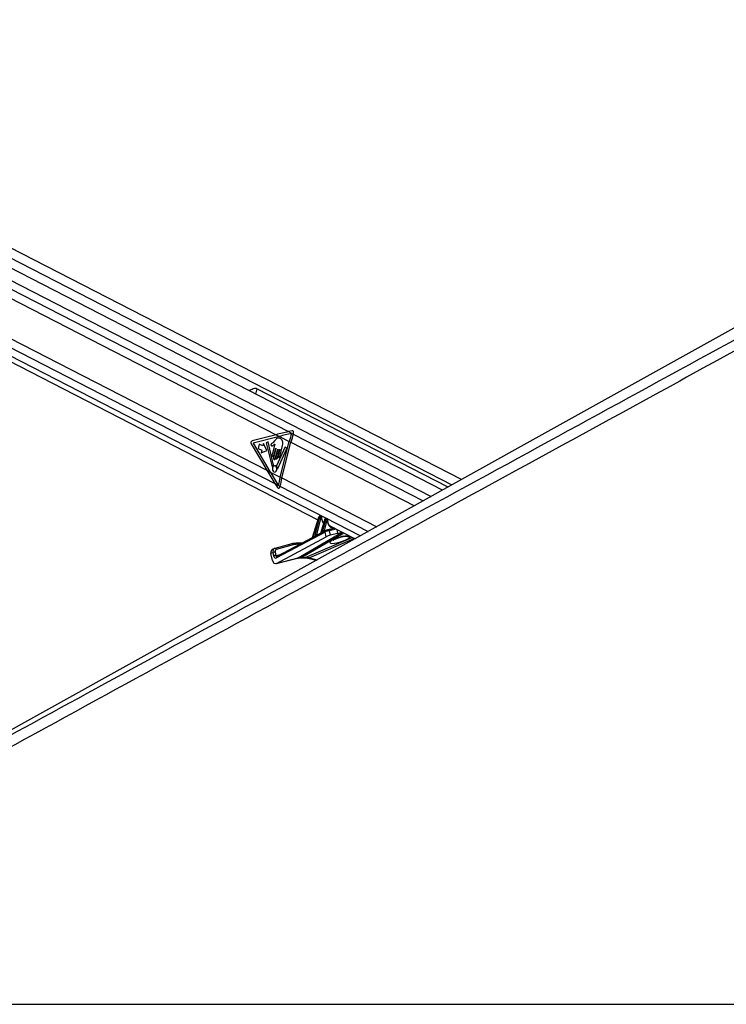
# Paper-space layout 'Surface Plate' of a CAD drawing. Header units: millimetres. Extents: x 2658 to 18042, y 1128 to 16227.
# Tile 53 of 64: x 13551 to 14461, y 5901 to 7168. Entities that reach past the tile are written whole.
import ezdxf

# ---------------------------------------------------------------- set-up
doc = ezdxf.new("R2010")
doc.units = ezdxf.units.MM

psp = doc.layouts.new('Surface Plate')

# ---------------------------------------------------------------- linework, layer by layer
at = {"color": 7, "linetype": 'Continuous', "lineweight": 25, "ltscale": 2}
for p, q in [((14095.66, 6562.18), (12917.46, 7167.67)), ((14120.08, 6575.74), (12968.26, 7167.67)), ((12889.99, 7061.29), (13935.1, 6524.2)), ((13150.06, 7009.47), (13881.46, 6633.6)), ((13143.39, 6960.95), (13869.52, 6587.79)), ((14102.95, 6566.23), (13856.63, 6692.82)), ((13881.46, 6633.6), (13850.41, 6625.7)), ((13885.75, 6631.4), (13851.79, 6622.75)), ((13881.46, 6633.6), (13885.75, 6631.4)), ((13885.75, 6631.4), (13898.36, 6624.92)), ((13902.04, 6638.73), (13897.19, 6637.54)), ((13897.19, 6637.54), (13903.49, 6634.3)), ((13903.49, 6634.3), (13903.86, 6635.5)), ((13849.4, 6621.74), (13869.52, 6587.79)), ((13851.79, 6622.75), (13873.83, 6585.57)), ((13859.66, 6621.6), (13858.22, 6616)), ((13858.22, 6616), (13863.08, 6613.5)), ((13864.52, 6619.1), (13859.66, 6621.6)), ((13865.32, 6622.2), (13864.52, 6619.1)), ((13869.41, 6613.42), (13865.32, 6622.2)), ((13871.2, 6624.4), (13868.69, 6623.17)), ((13868.69, 6623.17), (13876.16, 6592.45)), ((13878.18, 6594.46), (13871.2, 6624.4)), ((13879.56, 6621.24), (13876.16, 6607.98)), ((13879.74, 6626.31), (13876.98, 6623.28)), ((13881.14, 6616.1), (13878, 6603.85)), ((13878.44, 6606.81), (13880.86, 6616.24)), ((13880.27, 6602.68), (13883.42, 6614.93)), ((13883.7, 6614.78), (13881.02, 6604.35)), ((13892.89, 6618.05), (13881.79, 6593.68)), ((13883.01, 6603.32), (13885.9, 6614.56)), ((13883.46, 6590.21), (13895.19, 6615.95)), ((13886.18, 6614.42), (13884.07, 6606.19)), ((13886.06, 6605.17), (13889.84, 6619.85)), ((13886.57, 6579.03), (13898.36, 6624.92)), ((13888.73, 6577.92), (13900.52, 6623.81)), ((13895.19, 6615.95), (13892.89, 6618.05)), ((13898.36, 6624.92), (13900.52, 6623.81)), ((13863.08, 6613.5), (13862.29, 6610.4)), ((13862.29, 6610.4), (13869.41, 6613.42)), ((13869.52, 6587.79), (13873.83, 6585.57)), ((13873.83, 6585.57), (13886.57, 6579.03)), ((13886.57, 6579.03), (13888.73, 6577.92)), ((13879.92, 6570.71), (13883.22, 6565.44)), ((13879.92, 6570.71), (13886.31, 6567.43)), ((13886.05, 6566.17), (13886.31, 6567.43)), ((13936, 6527.09), (13927.82, 6500.88)), ((13936.25, 6526.82), (13928.18, 6500.94)), ((13931.32, 6502.72), (13937.33, 6526.27)), ((13938.7, 6525.93), (13933.25, 6504.59)), ((13937.33, 6526.27), (13936.25, 6526.82)), ((13938.06, 6528.24), (13937.43, 6528.24)), ((13937.67, 6528.18), (13938.73, 6527.64)), ((13938.3, 6528.18), (13937.67, 6528.18)), ((13939.35, 6527.64), (13938.3, 6528.18)), ((13939.68, 6527.56), (13938.62, 6528.1)), ((13938.73, 6527.64), (13939.35, 6527.64)), ((13939.78, 6526.39), (13939.16, 6526.39)), ((13945.79, 6526), (13945.51, 6526)), ((13945.75, 6525.94), (13946.72, 6525.44)), ((13946.03, 6525.94), (13945.75, 6525.94)), ((13947, 6525.44), (13946.03, 6525.94)), ((13947.33, 6525.36), (13946.35, 6525.86)), ((13944.07, 6524.85), (13938.39, 6506.64)), ((13944.33, 6524.58), (13938.81, 6506.9)), ((13941.29, 6508.26), (13945.32, 6524.07)), ((13946.69, 6523.73), (13943.14, 6509.81)), ((13945.32, 6524.07), (13944.33, 6524.58)), ((13946.72, 6525.44), (13947, 6525.44)), ((13947.43, 6524.19), (13947.15, 6524.19)), ((13956.38, 6513.27), (13947.97, 6511.16)), ((13950.55, 6516.26), (13982.98, 6499.6)), ((13944.35, 6508.26), (13881.98, 6474.97)), ((13882.02, 6468.05), (13945.67, 6502.04)), ((13927.81, 6500.85), (13882.48, 6476.64)), ((13938.23, 6506.41), (13933.33, 6503.8)), ((13944.85, 6509.94), (13942.81, 6508.86)), ((13945.67, 6502.04), (13944.35, 6508.26)), ((13944.85, 6509.94), (13945.05, 6510.02)), ((13947.97, 6511.16), (13947.72, 6511.07)), ((13949.79, 6509.88), (13951.02, 6504.13)), ((13960.91, 6506.6), (13951.02, 6504.13)), ((13901.5, 6493.16), (13879.83, 6487.28)), ((13903.36, 6491.89), (13881.68, 6486.01)), ((13914.73, 6493.87), (13906.9, 6493.87)), ((13877.49, 6481.9), (13874.82, 6480.58)), ((13876.68, 6471.83), (13874.82, 6480.58)), ((13879.14, 6487.02), (13876.47, 6485.7)), ((13878.43, 6477.48), (13877.49, 6481.9)), ((13879.63, 6487.2), (13879.83, 6487.28)), ((13880.26, 6482.47), (13881.2, 6478.05)), ((13882.02, 6468.05), (13909.87, 6475.02)), ((13882.48, 6476.64), (13882.46, 6476.63)), ((13913.25, 6475.22), (13917.59, 6475.22)), ((13914.65, 6475.55), (13918.99, 6475.55)), ((13881.27, 6467.76), (13909.11, 6474.72)), ((13922.22, 6474.69), (13933.59, 6472.16)), ((12933.18, 5900.55), (15473.08, 5900.55))]:
    psp.add_line(p, q, dxfattribs=at)
at = {"color": 8, "linetype": 'Continuous', "lineweight": 25, "ltscale": 2}
for p, q in [((12956.41, 7160.57), (14107.74, 6568.89)), ((12909.78, 7156.08), (14081.13, 6554.11)), ((12910.26, 7144.73), (13897.19, 6637.54)), ((12901.48, 7073.54), (13879.92, 6570.71)), ((12895.59, 7065.98), (13990.05, 6503.52)), ((13856.63, 6692.82), (13854.86, 6685.93)), ((13903.49, 6634.3), (14070.74, 6548.34)), ((13900.52, 6623.81), (14059.51, 6542.1)), ((13888.73, 6577.92), (14010.93, 6515.12)), ((13886.31, 6567.43), (13999.96, 6509.02)), ((13943.14, 6509.81), (13956, 6513.46)), ((13909.87, 6475.02), (13966.61, 6508.01)), ((13968.66, 6506.96), (13914.65, 6475.55)), ((13918.99, 6475.55), (13979.37, 6501.45)), ((13933.25, 6504.59), (13936.61, 6505.54)), ((13958.65, 6512.1), (13949.79, 6509.88)), ((13960.91, 6506.6), (13959.87, 6511.47)), ((13967.82, 6502.94), (13967.64, 6502.67)), ((13912.22, 6492.52), (13908.23, 6492.52)), ((13982.34, 6499.93), (13924.26, 6475.02)), ((13881.2, 6478.05), (13888.57, 6479.9)), ((13909.87, 6475.02), (13909.11, 6474.72)), ((13924.26, 6475.02), (13934.59, 6472.72))]:
    psp.add_line(p, q, dxfattribs=at)
at = {"color": 7, "linetype": 'Continuous', "lineweight": 25, "ltscale": 2, "flags": 128}
for points in [[(14907.82, 7013.3), (14223.64, 6633.27), (13148.25, 6035.94)], [(13880.86, 6616.24), (13880.89, 6616.31), (13880.94, 6616.36), (13880.99, 6616.38), (13881.05, 6616.37), (13881.1, 6616.33), (13881.14, 6616.26), (13881.15, 6616.18), (13881.14, 6616.1)], [(13883.42, 6614.93), (13883.45, 6615), (13883.5, 6615.05), (13883.55, 6615.07), (13883.61, 6615.05), (13883.66, 6615.01), (13883.7, 6614.94), (13883.71, 6614.86), (13883.7, 6614.78)], [(13885.9, 6614.56), (13885.93, 6614.63), (13885.98, 6614.68), (13886.04, 6614.7), (13886.09, 6614.69), (13886.14, 6614.65), (13886.18, 6614.58), (13886.19, 6614.5), (13886.18, 6614.42)], [(13876.16, 6607.98), (13876.09, 6607.32), (13876.2, 6606.67), (13876.48, 6606.13), (13876.88, 6605.79), (13877.35, 6605.69), (13877.81, 6605.85), (13878.19, 6606.24), (13878.44, 6606.81)], [(13878, 6603.85), (13877.92, 6603.19), (13878.04, 6602.54), (13878.32, 6602), (13878.72, 6601.66), (13879.19, 6601.56), (13879.65, 6601.72), (13880.03, 6602.11), (13880.27, 6602.68)], [(13881.02, 6604.35), (13880.96, 6603.77), (13881.06, 6603.2), (13881.3, 6602.73), (13881.65, 6602.43), (13882.06, 6602.34), (13882.46, 6602.48), (13882.8, 6602.82), (13883.01, 6603.32)], [(13884.07, 6606.19), (13884.01, 6605.61), (13884.11, 6605.05), (13884.35, 6604.57), (13884.71, 6604.27), (13885.11, 6604.18), (13885.52, 6604.32), (13885.85, 6604.67), (13886.06, 6605.17)], [(13876.16, 6592.45), (13876.19, 6592.35), (13876.25, 6592.27), (13876.31, 6592.21), (13876.39, 6592.18), (13876.47, 6592.18), (13876.54, 6592.21), (13876.61, 6592.27), (13876.66, 6592.35)], [(13878.52, 6585.66), (13879.64, 6585.42), (13880.73, 6585.8), (13881.64, 6586.74), (13882.22, 6588.11), (13882.39, 6589.68), (13882.12, 6591.23), (13881.46, 6592.51), (13880.49, 6593.34), (13879.38, 6593.58), (13878.29, 6593.2), (13877.38, 6592.26), (13876.79, 6590.9), (13876.62, 6589.32), (13876.89, 6587.77), (13877.56, 6586.49), (13878.52, 6585.66)], [(13882.94, 6590.36), (13882.97, 6590.24), (13883.02, 6590.14), (13883.08, 6590.07), (13883.17, 6590.03), (13883.25, 6590.02), (13883.33, 6590.05), (13883.41, 6590.12), (13883.46, 6590.21)], [(13938.06, 6528.24), (13938.17, 6528.23), (13938.3, 6528.18)], [(13945.75, 6525.94), (13945.62, 6525.98), (13945.51, 6526)], [(13946.03, 6525.94), (13945.9, 6525.98), (13945.79, 6526)], [(13906.43, 6493.75), (13906.7, 6493.85), (13906.9, 6493.87)]]:
    psp.add_lwpolyline(points, dxfattribs=at)
at = {"color": 8, "linetype": 'Continuous', "lineweight": 25, "ltscale": 2, "flags": 128}
for points in [[(13936, 6527.09), (13936, 6527.08), (13936.01, 6527.03), (13936.06, 6526.96), (13936.14, 6526.9), (13936.25, 6526.82)], [(13937.43, 6528.24), (13937.54, 6528.23), (13937.67, 6528.18)], [(13940.04, 6526.06), (13940.17, 6526.12), (13940.27, 6526.19), (13940.34, 6526.27), (13940.37, 6526.35), (13940.37, 6526.37)], [(13944.33, 6524.58), (13944.22, 6524.65), (13944.13, 6524.72), (13944.08, 6524.78), (13944.07, 6524.84), (13944.07, 6524.85)], [(13947.69, 6523.79), (13947.82, 6523.82), (13947.92, 6523.87), (13947.98, 6523.92), (13948.01, 6523.99), (13948.01, 6523.99)], [(13914.65, 6475.55), (13913.84, 6475.28), (13913.28, 6475.22)], [(13918.99, 6475.55), (13918.18, 6475.28), (13917.59, 6475.22)]]:
    psp.add_lwpolyline(points, dxfattribs=at)
at = {"color": 7, "linetype": 'Continuous', "lineweight": 25, "ltscale": 4}
for centre, radius, start, end in [((14115.35, 6569.13), 224.04, 162.82478, 165.5808), ((14117.42, 6568.04), 223.95, 162.79156, 165.58112), ((13851.69, 6623.26), 2.75, 117.65997, 213.60745), ((13880.39, 6590.58), 4.13, 124.99368, 154.62018), ((13877.72, 6594.32), 0.476, 310.18947, 15.92853), ((13882.27, 6593.47), 0.528, 155.68468, 215.10687), ((13877.27, 6589.75), 5.7, 6.07737, 36.71834), ((14095.35, 6525.34), 215.57, 165.57945, 168.42406), ((14097.61, 6524.21), 215.68, 165.57993, 168.44009), ((13939.05, 6530.23), 4.32, 246.60017, 265.42895), ((13938.07, 6526.71), 1.13, 343.44974, 54.65834), ((13938.69, 6526.71), 1.13, 343.44974, 54.65834), ((13947.04, 6528.02), 4.31, 246.58541, 265.46247), ((13946.07, 6524.51), 1.13, 343.43314, 54.67494), ((13946.35, 6524.51), 1.13, 343.43314, 54.67494), ((13927.69, 6500.79), 0.512, 346.76366, 16.81385), ((13930.85, 6502.57), 0.491, 342.69286, 17.13577), ((13938.39, 6506.76), 0.452, 333.77499, 17.99726), ((13940.87, 6508.12), 0.44, 330.95558, 18.33342), ((13906.36, 6474.21), 19.54, 89.8073, 105.01214), ((13908.17, 6473.95), 18.57, 89.81142, 105.01286), ((13880.13, 6476.15), 6.33, 88.76764, 114.60625), ((13881.06, 6471.73), 6.33, 88.76764, 114.60625)]:
    psp.add_arc(centre, radius, start, end, dxfattribs=at)
at = {"color": 8, "linetype": 'Continuous', "lineweight": 25, "ltscale": 4}
for centre, radius, start, end in [((13933.82, 6504.51), 0.641, 175.74, 246.92085), ((13933.86, 6504.52), 0.61, 172.88734, 247.54839), ((13943.78, 6509.77), 0.938, 186.46459, 229.74318), ((13943.79, 6509.74), 0.648, 174.17229, 237.85486), ((13945.68, 6508.79), 1.42, 125.66842, 201.54548), ((13948.17, 6509.51), 1.67, 12.98129, 96.74978), ((13974.69, 6510.67), 8.01, 251.76939, 283.62145), ((13901.72, 6491.49), 1.68, 13.70074, 97.57798), ((13906.68, 6492.31), 1.57, 7.7015, 82.0564), ((13880.05, 6485.61), 1.69, 13.71045, 97.56583), ((13883.31, 6475.49), 1.42, 125.66842, 201.54548), ((13922.81, 6477.56), 2.93, 258.49573, 299.82305)]:
    psp.add_arc(centre, radius, start, end, dxfattribs=at)
at = {"color": 7, "linetype": 'Continuous', "lineweight": 25, "ltscale": 4}
for centre, major_axis, ratio, start_param, end_param in [((13994.6, 6633.6), (248.67, 50.74), 0.0990698, 1.9529969, 2.0228101), ((13998.89, 6631.4), (248.67, 50.74), 0.0990698, 1.9538038, 2.0228101), ((13902.24, 6636.33), (0.24, 2.43), 0.7207392, 4.4337678, 6.5312656), ((13982.66, 6587.79), (-166.64, 238.67), 0.326868, 1.3464162, 1.4162294), ((13986.96, 6585.57), (-166.64, 238.67), 0.326868, 1.3464162, 1.4158136), ((13884.43, 6567), (-0.21, 2.43), 0.6873945, 2.2077259, 4.303128), ((13937.3, 6526.77), (0.71, 1.32), 0.6616964, 0.3388043, 1.8746941), ((13938.38, 6526.22), (0.67, 1.34), 0.667317, 0.3192126, 1.8551023), ((13937.92, 6526.77), (0.71, 1.32), 0.6616964, 0.0096889, 0.3388043), ((13939.05, 6525.91), (0.208, 0.455), 0.6722722, 0.2988072, 1.834697), ((13939.67, 6525.91), (0.208, 0.455), 0.6722722, 5.3177591, 6.5819926), ((13945.38, 6524.53), (0.71, 1.32), 0.6616964, 0.3388043, 1.8746941), ((13946.37, 6524.02), (0.67, 1.34), 0.667317, 0.3192126, 1.8551023), ((13947.04, 6523.71), (0.208, 0.455), 0.6722722, 0.2988072, 1.834697), ((13947.32, 6523.71), (0.208, 0.455), 0.6722722, 5.1718869, 6.5819926), ((13955.81, 6525.92), (4.54, 10.03), 0.6728942, 3.0741374, 3.108444), ((13989.16, 6531.13), (74.5, 38.78), 0.0278678, 2.4450543, 2.5148881), ((13988.81, 6531.15), (74.14, 38.79), 0.0223659, 2.4463399, 2.5161738), ((13932.29, 6503.75), (1.24, 0.89), 0.1447744, 0.5850782, 0.6702758), ((13988.81, 6531.15), (74.14, 38.79), 0.0223659, 2.255297, 2.2994461), ((13989.16, 6531.13), (74.5, 38.78), 0.0278678, 2.2540114, 2.2981604), ((13942.17, 6508.97), (1.24, 0.89), 0.1447744, 0.5850782, 0.8946134), ((13947.13, 6508.52), (3.84, 1.17), 0.1943779, 0.7479242, 2.3198765), ((13946.4, 6510.36), (1.89, 0.75), 0.1227735, 0.743964, 2.3159163), ((13948.37, 6502.71), (3.77, 1.5), 0.1227735, 0.743964, 2.3159163), ((13967.53, 6510.14), (9.43, 3.74), 0.1227735, 3.8855566, 4.5130244), ((13879.13, 6480.32), (-2.66, 5.38), 0.6675995, 0.0001383, 1.2064243), ((13881.1, 6478.8), (0.16, 4.08), 0.6824235, 1.9252794, 3.5208255), ((13881.79, 6481.64), (-2.66, 5.38), 0.6678917, 6.1529918, 6.2817417), ((13883.13, 6482.3), (-1.77, 3.59), 0.6675995, 6.1530378, 7.4896096), ((13923.97, 6437.79), (-17.75, 35.91), 0.6596861, 5.9606354, 6.1369502), ((13928.31, 6437.79), (-18.43, 35.57), 0.6894012, 5.7711874, 5.9475022), ((13880.69, 6473.8), (0.23, 6.12), 0.6824235, 1.9252794, 3.5208255)]:
    psp.add_ellipse(centre, major_axis=major_axis, ratio=ratio, start_param=start_param, end_param=end_param, dxfattribs=at)
at = {"color": 8, "linetype": 'Continuous', "lineweight": 25, "ltscale": 4}
for centre, major_axis, ratio, start_param, end_param in [((13939, 6526.22), (0.67, 1.34), 0.667317, 6.2765571, 6.6023979), ((13948.92, 6529.5), (5, 10.92), 0.6722722, 2.1761665, 2.9204813), ((13945.66, 6524.53), (0.71, 1.32), 0.6616964, 0.0096889, 0.3388043), ((13946.65, 6524.02), (0.67, 1.34), 0.667317, 6.2705559, 6.6023979), ((13956.49, 6525.62), (5, 10.92), 0.6722722, 2.0302942, 3.5154806), ((13963.72, 6498.71), (13.1, 4.08), 0.2216761, 1.1841565, 6.2720688), ((13881.79, 6481.64), (-2.66, 5.38), 0.6678917, 6.2817417, 7.4895636), ((13882.53, 6478.71), (0.48, 2.09), 0.5968415, 2.0232419, 3.4355812)]:
    psp.add_ellipse(centre, major_axis=major_axis, ratio=ratio, start_param=start_param, end_param=end_param, dxfattribs=at)
at = {"color": 7, "linetype": 'Continuous', "lineweight": 25, "ltscale": 2}
for points, knots in [([(14984.85, 7024.23), (14971.27, 7016.69), (14866.14, 6958.32), (14668.8, 6849.48), (14392.46, 6697.93), (13931.36, 6445.69), (13444.94, 6179.91), (13050.61, 5964.66), (12933.18, 5900.55)], [0, 0, 0, 0, 0.0199849, 0.1547416, 0.2894988, 0.424256, 0.8285467, 1, 1, 1, 1]), ([(13856.63, 6692.82), (13856.25, 6692.95), (13855.35, 6693.25), (13853.2, 6692.9), (13850.38, 6691.94), (13847.81, 6690.92), (13846.58, 6690.39), (13846.36, 6690.3)], [0, 0, 0, 0, 0.1354639, 0.3172319, 0.6175803, 0.933169, 1, 1, 1, 1]), ([(13889.84, 6619.85), (13890.03, 6620.78), (13890.4, 6622.57), (13889.88, 6625.36), (13888.58, 6627.44), (13886.84, 6628.74), (13884.96, 6629.42), (13882.98, 6629.31), (13881.24, 6628.02), (13880.24, 6626.88), (13879.74, 6626.31)], [0, 0, 0, 0, 0.1310599, 0.2510247, 0.3769126, 0.5013551, 0.6271577, 0.7506497, 0.8753576, 1, 1, 1, 1]), ([(13876.98, 6623.28), (13876.49, 6622.84), (13875.89, 6622.3), (13875.12, 6621.68), (13874.85, 6621.16), (13874.75, 6620.63), (13874.79, 6620.21), (13874.95, 6619.78), (13875.36, 6619.36), (13875.76, 6619.33), (13875.96, 6619.32)], [0, 0, 0, 0, 0.3695253, 0.4622397, 0.5578477, 0.6536975, 0.7001859, 0.7470018, 0.872847, 1, 1, 1, 1]), ([(13875.96, 6619.32), (13876.41, 6619.36), (13877.21, 6619.43), (13877.92, 6619.97), (13878.25, 6620.22)], [0, 0, 0, 0, 0.54685055, 1, 1, 1, 1]), ([(13878.25, 6620.22), (13878.43, 6620.42), (13878.78, 6620.81), (13879.17, 6621.1), (13879.36, 6621.24)], [0, 0, 0, 0, 0.51917804, 1, 1, 1, 1]), ([(13879.36, 6621.24), (13879.39, 6621.25), (13879.46, 6621.27), (13879.53, 6621.25), (13879.56, 6621.24), (13879.56, 6621.24)], [0, 0, 0, 0, 0.51387167, 0.98511387, 1, 1, 1, 1]), ([(13937.43, 6528.24), (13937.27, 6528.22), (13936.95, 6528.18), (13936.54, 6527.93), (13936.19, 6527.57), (13936.06, 6527.25), (13936, 6527.09)], [0, 0, 0, 0, 0.2576734, 0.4832408, 0.7418504, 1, 1, 1, 1]), ([(13938.6, 6528.09), (13938.5, 6528.14), (13938.33, 6528.23), (13938.14, 6528.24), (13938.06, 6528.24)], [0, 0, 0, 0, 0.58132884, 1, 1, 1, 1]), ([(13940.37, 6526.37), (13940.36, 6526.51), (13940.33, 6526.81), (13940.11, 6527.21), (13939.87, 6527.48), (13939.69, 6527.54), (13939.66, 6527.55)], [0, 0, 0, 0, 0.2914656, 0.6174975, 0.9310648, 1, 1, 1, 1]), ([(13940.73, 6523.66), (13940.72, 6523.67), (13940.49, 6524.24), (13940.4, 6525.21), (13940.38, 6526.15), (13940.37, 6526.37)], [0, 0, 0, 0, 0.0105439, 0.7728318, 1, 1, 1, 1]), ([(13945.51, 6526), (13945.34, 6525.98), (13945.03, 6525.94), (13944.61, 6525.68), (13944.27, 6525.32), (13944.14, 6525.01), (13944.07, 6524.85)], [0, 0, 0, 0, 0.2576433, 0.4832151, 0.741827, 1, 1, 1, 1]), ([(13946.34, 6525.85), (13946.3, 6525.88), (13946.13, 6525.98), (13945.93, 6525.99), (13945.79, 6526)], [0, 0, 0, 0, 0.27821826, 1, 1, 1, 1]), ([(13942.65, 6520.45), (13942.23, 6520.87), (13941.41, 6521.68), (13940.95, 6523.01), (13940.73, 6523.66)], [0, 0, 0, 0, 0.5109552, 1, 1, 1, 1]), ([(13948.01, 6523.99), (13948.02, 6524.14), (13948.03, 6524.46), (13947.85, 6524.9), (13947.6, 6525.21), (13947.39, 6525.31), (13947.32, 6525.34)], [0, 0, 0, 0, 0.2779024, 0.5768488, 0.8601553, 1, 1, 1, 1]), ([(13948.32, 6519.66), (13948.32, 6519.66), (13948.06, 6520.26), (13947.9, 6521.74), (13947.98, 6523.27), (13948.01, 6523.99)], [0, 0, 0, 0, 0.0054068, 0.5305866, 1, 1, 1, 1]), ([(13950.88, 6516.18), (13950.68, 6516.28), (13949.98, 6516.62), (13949.05, 6517.74), (13948.56, 6519.03), (13948.32, 6519.66)], [0, 0, 0, 0, 0.1686422, 0.5926831, 1, 1, 1, 1]), ([(13927.82, 6500.88), (13927.82, 6500.87), (13927.81, 6500.83), (13927.8, 6500.83), (13927.8, 6500.83)], [0, 0, 0, 0, 0.3264316, 1, 1, 1, 1]), ([(13931.32, 6502.72), (13931.45, 6502.86), (13931.83, 6503.25), (13932.32, 6503.84), (13932.8, 6504.3), (13933.04, 6504.48), (13933.15, 6504.54), (13933.18, 6504.56)], [0, 0, 0, 0, 0.238948, 0.6746605, 0.8398523, 0.957132, 1, 1, 1, 1]), ([(13933.33, 6503.79), (13933.3, 6503.78), (13933.13, 6503.7), (13932.61, 6503.34), (13931.96, 6502.84), (13931.49, 6502.54), (13931.32, 6502.43)], [0, 0, 0, 0, 0.0357661, 0.2208378, 0.7119153, 1, 1, 1, 1]), ([(13938.39, 6506.64), (13938.38, 6506.62), (13938.37, 6506.56), (13938.32, 6506.49), (13938.27, 6506.43), (13938.23, 6506.41), (13938.23, 6506.41), (13938.23, 6506.41)], [0, 0, 0, 0, 0.1312643, 0.41986585, 0.68420863, 0.96063247, 1, 1, 1, 1]), ([(13942.82, 6508.85), (13942.76, 6508.83), (13942.39, 6508.64), (13941.86, 6508.26), (13941.43, 6508.01), (13941.25, 6507.91)], [0, 0, 0, 0, 0.0904005, 0.6231872, 1, 1, 1, 1]), ([(13941.29, 6508.26), (13941.42, 6508.39), (13941.76, 6508.71), (13942.24, 6509.2), (13942.65, 6509.54), (13942.81, 6509.64), (13942.85, 6509.66)], [0, 0, 0, 0, 0.2922496, 0.7285576, 0.9373354, 1, 1, 1, 1]), ([(13955.02, 6497.9), (13955.05, 6497.92), (13955.1, 6497.96), (13955.71, 6498.37), (13956.79, 6498.96), (13958.44, 6499.74), (13960.58, 6500.61), (13963.03, 6501.45), (13965.45, 6502.16), (13966.99, 6502.52), (13967.64, 6502.67)], [0, 0, 0, 0, 0.076206, 0.1775739, 0.2993428, 0.439914, 0.592314, 0.7469111, 0.8920412, 1, 1, 1, 1]), ([(13967.64, 6502.66), (13968.15, 6502.77), (13969.3, 6503), (13970.77, 6503.18), (13971.8, 6503.23), (13972.27, 6503.21), (13972.24, 6503.21), (13972.23, 6503.21)], [0, 0, 0, 0, 0.2280383, 0.5058318, 0.7396676, 0.9248311, 1, 1, 1, 1]), ([(13909.11, 6474.72), (13909.44, 6474.8), (13910.75, 6475.11), (13912.18, 6475.17), (13913.25, 6475.22)], [0, 0, 0, 0, 0.2497495, 1, 1, 1, 1]), ([(13917.59, 6475.22), (13917.96, 6475.21), (13919.33, 6475.19), (13920.89, 6474.98), (13922.09, 6474.72), (13922.22, 6474.69)], [0, 0, 0, 0, 0.2496141, 0.920603, 1, 1, 1, 1]), ([(12904.42, 5900.55), (13111.32, 6013.41), (13438.76, 6192.01), (13766.32, 6370.78), (13886.91, 6436.59)], [0, 0, 0, 0, 0.6318873, 1, 1, 1, 1])]:
    psp.add_open_spline(points, degree=3, knots=knots, dxfattribs=at)
at = {"color": 8, "linetype": 'Continuous', "lineweight": 25, "ltscale": 2}
for points, knots in [([(13886.91, 6436.59), (13954.11, 6473.26), (14159.89, 6585.54), (14435.14, 6735.84), (14712.68, 6887.5), (14865.4, 6971.04), (14948.81, 7016.7), (14962.58, 7024.23)], [0, 0, 0, 0, 0.1876804, 0.574712, 0.7682289, 0.9617456, 1, 1, 1, 1]), ([(13928.19, 6500.67), (13928.11, 6500.63), (13927.96, 6500.55), (13927.78, 6500.52), (13927.67, 6500.56), (13927.64, 6500.67), (13927.73, 6500.77), (13927.78, 6500.83), (13927.8, 6500.84), (13927.8, 6500.84)], [0, 0, 0, 0, 0.2079517, 0.3835801, 0.5480114, 0.7404504, 0.9534967, 0.991923, 1, 1, 1, 1]), ([(13927.83, 6500.88), (13927.82, 6500.85), (13927.81, 6500.78), (13927.85, 6500.75), (13927.91, 6500.75), (13927.95, 6500.77), (13928.05, 6500.83), (13928.12, 6500.89), (13928.18, 6500.94)], [0, 0, 0, 0, 0.2364488, 0.4292603, 0.4562473, 0.6605759, 0.6942797, 1, 1, 1, 1]), ([(13938.79, 6506.56), (13938.71, 6506.51), (13938.54, 6506.43), (13938.31, 6506.35), (13938.19, 6506.35), (13938.16, 6506.39), (13938.23, 6506.41), (13938.23, 6506.41)], [0, 0, 0, 0, 0.2289031, 0.4681634, 0.7210675, 0.9706792, 1, 1, 1, 1]), ([(13938.4, 6506.63), (13938.4, 6506.63), (13938.39, 6506.63), (13938.4, 6506.62), (13938.43, 6506.62), (13938.51, 6506.66), (13938.63, 6506.73), (13938.75, 6506.84), (13938.81, 6506.9)], [0, 0, 0, 0, 0.0353504, 0.0972759, 0.3319405, 0.4020845, 0.6986773, 1, 1, 1, 1]), ([(13967.82, 6502.94), (13968.24, 6503.02), (13969.66, 6503.31), (13972, 6503.62), (13974.26, 6503.73), (13975.1, 6503.55), (13975.42, 6503.48)], [0, 0, 0, 0, 0.132493, 0.4514521, 0.7927878, 1, 1, 1, 1])]:
    psp.add_open_spline(points, degree=3, knots=knots, dxfattribs=at)

doc.saveas('drawing.dxf')
